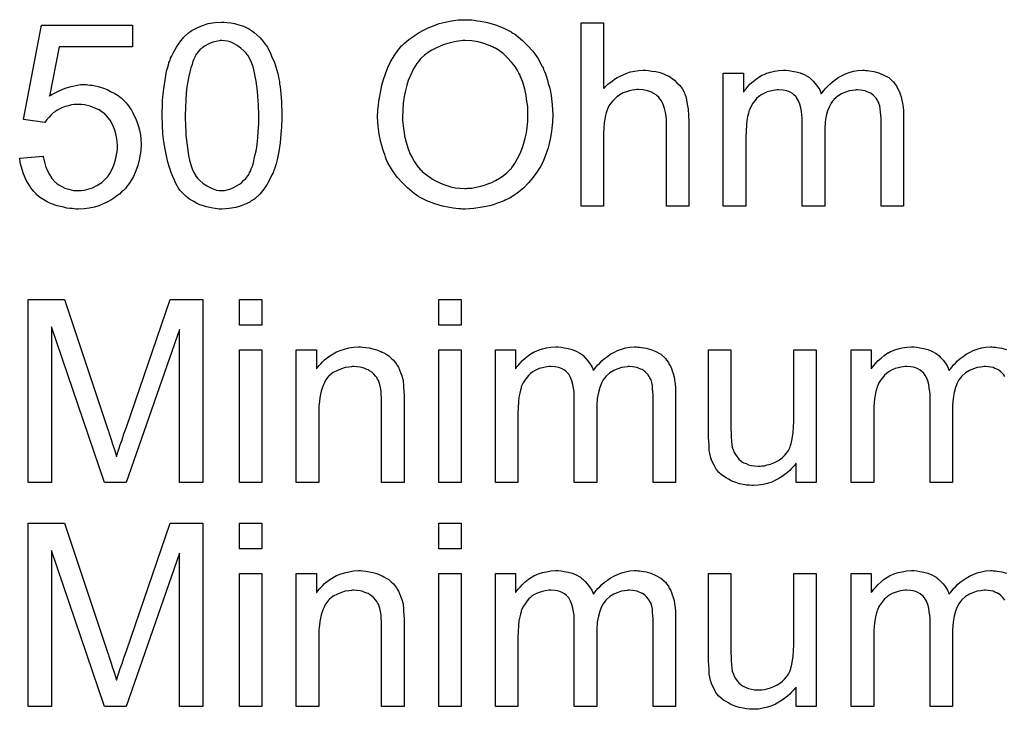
# Model space of a CAD drawing. Extents: x -1.6 to 9, y -2.8 to 5.2.
# Tile 68 of 197: x 4.739 to 5.169, y 0.476 to 0.777. Entities that reach past the tile are written whole.
import ezdxf

# ---------------------------------------------------------------- set-up
doc = ezdxf.new("R2010")
doc.units = 0
doc.layers.add('dfn6-15-57-c_document', color=1, linetype='CONTINUOUS')

msp = doc.modelspace()

# ---------------------------------------------------------------- linework, layer by layer
at = {"layer": 'dfn6-15-57-c_document', "color": 1}
for points in [[(4.788409, 0.76564), (4.75636, 0.76564), (4.75208, 0.744004), (4.752195, 0.74412), (4.752427, 0.744236), (4.752774, 0.744467), (4.753352, 0.744814), (4.754047, 0.745161), (4.754856, 0.745624), (4.756708, 0.74655), (4.759022, 0.747475), (4.761567, 0.748285), (4.764344, 0.748864), (4.765732, 0.749095), (4.768278, 0.749095), (4.768972, 0.748979), (4.769897, 0.748864), (4.770939, 0.748748), (4.772096, 0.748516), (4.773368, 0.748169), (4.776145, 0.74736), (4.777649, 0.746781), (4.779153, 0.745971), (4.780658, 0.745161), (4.782162, 0.744236), (4.78355, 0.743079), (4.784938, 0.741806), (4.785054, 0.74169), (4.785285, 0.741459), (4.785633, 0.741112), (4.786095, 0.740533), (4.786674, 0.739723), (4.787252, 0.738913), (4.787947, 0.737872), (4.788641, 0.736715), (4.789219, 0.735442), (4.789913, 0.734054), (4.790492, 0.732434), (4.79107, 0.730814), (4.791533, 0.729079), (4.79188, 0.727112), (4.792112, 0.725145), (4.792227, 0.723062), (4.792227, 0.722947), (4.792227, 0.7226), (4.792227, 0.722021), (4.792112, 0.721211), (4.791996, 0.720286), (4.79188, 0.719244), (4.791649, 0.717972), (4.791418, 0.716699), (4.790723, 0.713691), (4.789566, 0.710567), (4.788872, 0.708947), (4.787947, 0.707443), (4.787021, 0.705823), (4.785864, 0.704319), (4.785748, 0.704203), (4.785517, 0.703856), (4.785054, 0.703394), (4.784476, 0.702815), (4.783666, 0.702121), (4.78274, 0.701195), (4.781583, 0.700385), (4.78031, 0.69946), (4.778922, 0.698534), (4.777302, 0.697724), (4.775567, 0.696914), (4.773716, 0.696104), (4.771749, 0.695526), (4.76955, 0.695063), (4.767236, 0.694716), (4.764807, 0.6946), (4.763765, 0.6946), (4.762955, 0.694716), (4.76203, 0.694832), (4.760989, 0.694947), (4.759716, 0.695063), (4.758443, 0.69541), (4.755551, 0.696104), (4.752658, 0.697146), (4.751154, 0.69784), (4.74965, 0.69865), (4.748261, 0.699575), (4.746873, 0.700617), (4.746757, 0.700732), (4.746526, 0.700848), (4.746295, 0.701311), (4.745832, 0.701774), (4.745253, 0.702352), (4.744675, 0.703046), (4.743981, 0.703972), (4.743402, 0.705013), (4.742708, 0.706055), (4.742014, 0.707327), (4.740741, 0.710104), (4.7397, 0.713344), (4.739353, 0.715079), (4.739121, 0.71693), (4.749418, 0.71774), (4.749418, 0.717625), (4.749418, 0.717393), (4.749534, 0.717046), (4.74965, 0.716468), (4.749997, 0.715195), (4.75046, 0.713459), (4.751154, 0.711724), (4.75208, 0.709757), (4.753237, 0.708021), (4.754625, 0.706402), (4.754856, 0.706286), (4.755319, 0.705823), (4.756245, 0.705245), (4.757517, 0.704551), (4.758906, 0.703856), (4.760641, 0.703278), (4.762608, 0.702815), (4.764807, 0.702699), (4.765501, 0.702699), (4.765964, 0.702815), (4.767352, 0.702931), (4.768972, 0.703394), (4.770939, 0.703972), (4.772906, 0.704898), (4.774988, 0.706286), (4.775914, 0.707096), (4.776839, 0.708021), (4.776955, 0.708137), (4.777071, 0.708253), (4.777302, 0.7086), (4.777649, 0.708947), (4.778459, 0.71022), (4.779385, 0.71184), (4.780195, 0.713807), (4.781005, 0.716236), (4.781583, 0.719129), (4.781815, 0.720633), (4.781815, 0.722253), (4.781815, 0.722368), (4.781815, 0.7226), (4.781815, 0.723062), (4.781699, 0.723641), (4.781699, 0.724335), (4.781583, 0.725145), (4.781236, 0.726996), (4.780658, 0.729195), (4.779848, 0.731393), (4.778691, 0.733476), (4.777071, 0.735442), (4.777071, 0.735558), (4.776839, 0.735674), (4.776261, 0.736252), (4.77522, 0.737062), (4.773831, 0.737988), (4.77198, 0.738798), (4.769897, 0.739608), (4.767468, 0.740186), (4.766079, 0.740418), (4.763881, 0.740418), (4.762955, 0.740302), (4.761798, 0.740186), (4.76041, 0.739839), (4.759022, 0.739492), (4.757517, 0.738913), (4.756013, 0.738219), (4.755898, 0.738104), (4.755435, 0.737872), (4.754741, 0.737294), (4.753815, 0.736715), (4.75289, 0.735905), (4.751964, 0.734864), (4.750923, 0.733823), (4.750113, 0.73255), (4.740857, 0.733823), (4.748609, 0.775012), (4.788409, 0.775012), (4.788409, 0.76564)], [(4.82983, 0.776284), (4.831334, 0.776053), (4.83307, 0.775706), (4.834921, 0.775243), (4.836888, 0.774665), (4.838739, 0.773739), (4.838855, 0.773739), (4.83897, 0.773623), (4.839549, 0.773276), (4.840474, 0.772698), (4.841631, 0.771888), (4.842904, 0.770731), (4.844292, 0.769458), (4.845565, 0.767954), (4.846838, 0.766219), (4.846954, 0.765987), (4.847416, 0.765409), (4.847879, 0.764367), (4.848689, 0.762863), (4.849383, 0.761128), (4.850309, 0.759161), (4.851119, 0.756847), (4.851813, 0.754302), (4.851813, 0.754186), (4.851929, 0.753954), (4.852044, 0.753607), (4.85216, 0.753029), (4.852276, 0.752335), (4.852391, 0.751525), (4.852623, 0.750483), (4.852739, 0.749326), (4.85297, 0.748054), (4.853086, 0.746665), (4.853201, 0.745045), (4.853433, 0.743426), (4.853548, 0.741574), (4.853548, 0.739723), (4.853664, 0.737641), (4.853664, 0.735442), (4.853664, 0.735327), (4.853664, 0.734864), (4.853664, 0.734054), (4.853664, 0.733128), (4.853548, 0.731856), (4.853548, 0.730467), (4.853433, 0.728963), (4.853317, 0.727343), (4.85297, 0.723641), (4.852391, 0.719823), (4.851697, 0.71612), (4.851234, 0.714385), (4.850656, 0.712649), (4.850656, 0.712534), (4.85054, 0.712302), (4.850309, 0.71184), (4.850078, 0.711261), (4.849846, 0.710451), (4.849383, 0.709641), (4.848458, 0.707674), (4.847301, 0.705592), (4.845797, 0.703278), (4.844061, 0.701195), (4.841979, 0.699228), (4.841863, 0.699228), (4.841747, 0.698997), (4.8414, 0.698765), (4.840937, 0.698534), (4.840359, 0.698187), (4.83978, 0.697724), (4.838045, 0.696914), (4.835962, 0.696104), (4.833532, 0.695294), (4.83064, 0.694832), (4.827516, 0.6946), (4.826359, 0.6946), (4.825549, 0.694716), (4.824623, 0.694832), (4.823467, 0.695063), (4.822194, 0.695294), (4.820805, 0.695642), (4.819417, 0.696104), (4.817913, 0.696567), (4.816409, 0.697261), (4.814905, 0.698071), (4.813401, 0.698997), (4.811896, 0.700154), (4.810508, 0.701427), (4.809235, 0.702815), (4.80912, 0.702931), (4.808888, 0.703278), (4.808541, 0.703856), (4.807963, 0.704782), (4.807384, 0.705823), (4.806806, 0.707212), (4.805996, 0.708831), (4.805302, 0.710683), (4.804607, 0.712765), (4.803913, 0.715195), (4.803219, 0.717856), (4.802641, 0.720864), (4.802062, 0.724104), (4.801715, 0.727575), (4.801484, 0.731393), (4.801368, 0.735442), (4.801368, 0.735558), (4.801368, 0.736021), (4.801368, 0.736831), (4.801368, 0.737756), (4.801484, 0.739029), (4.801484, 0.740418), (4.801599, 0.741922), (4.801715, 0.743657), (4.802062, 0.747244), (4.802641, 0.751062), (4.803335, 0.75488), (4.803797, 0.756615), (4.80426, 0.758351), (4.80426, 0.758467), (4.804376, 0.758698), (4.804607, 0.759161), (4.804839, 0.759739), (4.80507, 0.760549), (4.805533, 0.761359), (4.806459, 0.763326), (4.807616, 0.765409), (4.80912, 0.767607), (4.810855, 0.769805), (4.812938, 0.771657), (4.813053, 0.771657), (4.813169, 0.771888), (4.813516, 0.772119), (4.813979, 0.772351), (4.814558, 0.772813), (4.815252, 0.773161), (4.816987, 0.774086), (4.81907, 0.774896), (4.8215, 0.775706), (4.824392, 0.776169), (4.827516, 0.7764), (4.828557, 0.7764), (4.82983, 0.776284)], [(4.935695, 0.777326), (4.936737, 0.777326), (4.937778, 0.77721), (4.939167, 0.776979), (4.940555, 0.776747), (4.943563, 0.776169), (4.947034, 0.775243), (4.950389, 0.773855), (4.952125, 0.773045), (4.95386, 0.772119), (4.953976, 0.772004), (4.954208, 0.771888), (4.95467, 0.771541), (4.955364, 0.771194), (4.956059, 0.770615), (4.956984, 0.769921), (4.958951, 0.768301), (4.961034, 0.766219), (4.963348, 0.763673), (4.965546, 0.760665), (4.967397, 0.75731), (4.967397, 0.757194), (4.967629, 0.756847), (4.96786, 0.756384), (4.968092, 0.75569), (4.968554, 0.754764), (4.968901, 0.753723), (4.969364, 0.75245), (4.969827, 0.751062), (4.970174, 0.749558), (4.970637, 0.747938), (4.9711, 0.746087), (4.971447, 0.744236), (4.97191, 0.740186), (4.972141, 0.73579), (4.972141, 0.735674), (4.972141, 0.735211), (4.972141, 0.734633), (4.972025, 0.733707), (4.972025, 0.732666), (4.97191, 0.731393), (4.971678, 0.730005), (4.971562, 0.7285), (4.970984, 0.725145), (4.970058, 0.721443), (4.968786, 0.71774), (4.968092, 0.715889), (4.967166, 0.714038), (4.967166, 0.713922), (4.966935, 0.713575), (4.966703, 0.713112), (4.96624, 0.712418), (4.965778, 0.711608), (4.965199, 0.710798), (4.963579, 0.7086), (4.961612, 0.706286), (4.959298, 0.703856), (4.956521, 0.701542), (4.953282, 0.69946), (4.953166, 0.69946), (4.952935, 0.699228), (4.952356, 0.698997), (4.951662, 0.69865), (4.950852, 0.698303), (4.949927, 0.697956), (4.94877, 0.697493), (4.947497, 0.69703), (4.946109, 0.696567), (4.944604, 0.696105), (4.941249, 0.69541), (4.937662, 0.694832), (4.933844, 0.6946), (4.932687, 0.6946), (4.931993, 0.694716), (4.930952, 0.694716), (4.929795, 0.694947), (4.928522, 0.695063), (4.927018, 0.695295), (4.923894, 0.695989), (4.920539, 0.696914), (4.917068, 0.698303), (4.915332, 0.699113), (4.913597, 0.700038), (4.913481, 0.700154), (4.91325, 0.70027), (4.912787, 0.700617), (4.912093, 0.70108), (4.911399, 0.701542), (4.910589, 0.702237), (4.908622, 0.703972), (4.906423, 0.706055), (4.904109, 0.7086), (4.902027, 0.711493), (4.90006, 0.714848), (4.90006, 0.714964), (4.899828, 0.715311), (4.899597, 0.715774), (4.899366, 0.716468), (4.899019, 0.717393), (4.898672, 0.718435), (4.898209, 0.719592), (4.897862, 0.720864), (4.897399, 0.722368), (4.896936, 0.723872), (4.896242, 0.727343), (4.895779, 0.73093), (4.895548, 0.734864), (4.895548, 0.73498), (4.895548, 0.735095), (4.895548, 0.735789), (4.895663, 0.736831), (4.895663, 0.738219), (4.895895, 0.739839), (4.896126, 0.741806), (4.896473, 0.744004), (4.896936, 0.746318), (4.897399, 0.748748), (4.898093, 0.751293), (4.899019, 0.753839), (4.90006, 0.7565), (4.901217, 0.759045), (4.902721, 0.761591), (4.904341, 0.763905), (4.906192, 0.766103), (4.906308, 0.766219), (4.906655, 0.766566), (4.907349, 0.767144), (4.908159, 0.767838), (4.9092, 0.768764), (4.910473, 0.76969), (4.911977, 0.770731), (4.913712, 0.771772), (4.915564, 0.772814), (4.917646, 0.773855), (4.91996, 0.77478), (4.92239, 0.775706), (4.925051, 0.7764), (4.927828, 0.776979), (4.93072, 0.777326), (4.933844, 0.777442), (4.934886, 0.777442), (4.935695, 0.777326)], [(4.994355, 0.74736), (4.994471, 0.747475), (4.994703, 0.747707), (4.99505, 0.748054), (4.995628, 0.748632), (4.996207, 0.749211), (4.997016, 0.749905), (4.998058, 0.750599), (4.999099, 0.751409), (5.000256, 0.752103), (5.001529, 0.752798), (5.004537, 0.75407), (5.006157, 0.754649), (5.007892, 0.754996), (5.009743, 0.755227), (5.011595, 0.755343), (5.012636, 0.755343), (5.013909, 0.755227), (5.015413, 0.754996), (5.017148, 0.754764), (5.018999, 0.754302), (5.020851, 0.753607), (5.022702, 0.752798), (5.022933, 0.752682), (5.023512, 0.752335), (5.024322, 0.751756), (5.025363, 0.750946), (5.026404, 0.749905), (5.027561, 0.748748), (5.028603, 0.74736), (5.029528, 0.74574), (5.029644, 0.745508), (5.029875, 0.74493), (5.030222, 0.743889), (5.030569, 0.742385), (5.030917, 0.740533), (5.031264, 0.738335), (5.031495, 0.735674), (5.031611, 0.732666), (5.031611, 0.695989), (5.021776, 0.695989), (5.021776, 0.732781), (5.021776, 0.732897), (5.021776, 0.733129), (5.021776, 0.733476), (5.021776, 0.733938), (5.021661, 0.735211), (5.021429, 0.736831), (5.020966, 0.738566), (5.020388, 0.740302), (5.019578, 0.742037), (5.018537, 0.743426), (5.018421, 0.743542), (5.017958, 0.744004), (5.017264, 0.744583), (5.016223, 0.745161), (5.01495, 0.745856), (5.013446, 0.746318), (5.011595, 0.746781), (5.009512, 0.746897), (5.008818, 0.746897), (5.008008, 0.746781), (5.006851, 0.746665), (5.005694, 0.746318), (5.004306, 0.745971), (5.002917, 0.745393), (5.001413, 0.744583), (5.001297, 0.744467), (5.000835, 0.74412), (5.00014, 0.743657), (4.999331, 0.742963), (4.998405, 0.742037), (4.997479, 0.740996), (4.996669, 0.739723), (4.995975, 0.738335), (4.995859, 0.738104), (4.995744, 0.737641), (4.995512, 0.736715), (4.995165, 0.735558), (4.994818, 0.734054), (4.994587, 0.732203), (4.994471, 0.73012), (4.994355, 0.727691), (4.994355, 0.695989), (4.984521, 0.695989), (4.984521, 0.776053), (4.994355, 0.776053), (4.994355, 0.74736)], [(4.8274, 0.768301), (4.826706, 0.768301), (4.826243, 0.768186), (4.824971, 0.767954), (4.823467, 0.767607), (4.821731, 0.766913), (4.81988, 0.765871), (4.818954, 0.765177), (4.818029, 0.764483), (4.817219, 0.763558), (4.816409, 0.762516), (4.816409, 0.7624), (4.816177, 0.762169), (4.815946, 0.761706), (4.815599, 0.761128), (4.815252, 0.760202), (4.814789, 0.759161), (4.814442, 0.757888), (4.813979, 0.756384), (4.813516, 0.754649), (4.813053, 0.752682), (4.812591, 0.750483), (4.812244, 0.748054), (4.811896, 0.745277), (4.811665, 0.742269), (4.811549, 0.739029), (4.811434, 0.735442), (4.811434, 0.735211), (4.811434, 0.734633), (4.811434, 0.733591), (4.811549, 0.732203), (4.811549, 0.730699), (4.811665, 0.728847), (4.811781, 0.726881), (4.812012, 0.724798), (4.812591, 0.720286), (4.812938, 0.718087), (4.813401, 0.716005), (4.813863, 0.714038), (4.814558, 0.712187), (4.815252, 0.710567), (4.816062, 0.709178), (4.816062, 0.709063), (4.816293, 0.708947), (4.816872, 0.708137), (4.817913, 0.707096), (4.819186, 0.705939), (4.820921, 0.704782), (4.822888, 0.703741), (4.825086, 0.702931), (4.826243, 0.702815), (4.827516, 0.702699), (4.82821, 0.702699), (4.828673, 0.702815), (4.82983, 0.703046), (4.83145, 0.703509), (4.833185, 0.704319), (4.835152, 0.705476), (4.836078, 0.70617), (4.837003, 0.707096), (4.837929, 0.708021), (4.838855, 0.709178), (4.838855, 0.709294), (4.839086, 0.709526), (4.839317, 0.709873), (4.839549, 0.710451), (4.840012, 0.711261), (4.840359, 0.712302), (4.840822, 0.713459), (4.841284, 0.714848), (4.841631, 0.716583), (4.842094, 0.718434), (4.842557, 0.720633), (4.842904, 0.722947), (4.843136, 0.725724), (4.843367, 0.728616), (4.843598, 0.731856), (4.843598, 0.735442), (4.843598, 0.735558), (4.843598, 0.735674), (4.843598, 0.736252), (4.843598, 0.737294), (4.843483, 0.738682), (4.843483, 0.740186), (4.843367, 0.742037), (4.843251, 0.744004), (4.84302, 0.746202), (4.842441, 0.750599), (4.842094, 0.752797), (4.841631, 0.75488), (4.841169, 0.756847), (4.840474, 0.758698), (4.83978, 0.760318), (4.83897, 0.761706), (4.83897, 0.761822), (4.838739, 0.761938), (4.838507, 0.762285), (4.83816, 0.762748), (4.837119, 0.763789), (4.835846, 0.765062), (4.834111, 0.766219), (4.832144, 0.76726), (4.831103, 0.767723), (4.829946, 0.76807), (4.828673, 0.768186), (4.8274, 0.768301)], [(4.933844, 0.768301), (4.932803, 0.768301), (4.931993, 0.768186), (4.930952, 0.76807), (4.92991, 0.767838), (4.928638, 0.767607), (4.927249, 0.767376), (4.924241, 0.76645), (4.922621, 0.765756), (4.921002, 0.765062), (4.919266, 0.764136), (4.917646, 0.763095), (4.916026, 0.761938), (4.914522, 0.760549), (4.914407, 0.760434), (4.914175, 0.760202), (4.913828, 0.75974), (4.91325, 0.759045), (4.912671, 0.758235), (4.911977, 0.757194), (4.911283, 0.755921), (4.910473, 0.754417), (4.909779, 0.752798), (4.908969, 0.750831), (4.908275, 0.748748), (4.907696, 0.746434), (4.907118, 0.743889), (4.90677, 0.740996), (4.906539, 0.737988), (4.906423, 0.734748), (4.906423, 0.734633), (4.906423, 0.73417), (4.906423, 0.73336), (4.906539, 0.732319), (4.906655, 0.731162), (4.906886, 0.729773), (4.907118, 0.728153), (4.907349, 0.726534), (4.908275, 0.722831), (4.908969, 0.72098), (4.909663, 0.719013), (4.910589, 0.717162), (4.91163, 0.715311), (4.912787, 0.713575), (4.914175, 0.711955), (4.914291, 0.71184), (4.914522, 0.711608), (4.914985, 0.711145), (4.915564, 0.710683), (4.916374, 0.709989), (4.917299, 0.709294), (4.918341, 0.7086), (4.919498, 0.70779), (4.920886, 0.70698), (4.92239, 0.706286), (4.92401, 0.705592), (4.925745, 0.704898), (4.927596, 0.704435), (4.929448, 0.703972), (4.93153, 0.703741), (4.933729, 0.703625), (4.934307, 0.703625), (4.934886, 0.703741), (4.935695, 0.703741), (4.936737, 0.703856), (4.937894, 0.704088), (4.939282, 0.704319), (4.940671, 0.704666), (4.94229, 0.705129), (4.943794, 0.705708), (4.94553, 0.706286), (4.94715, 0.707096), (4.94877, 0.708137), (4.950389, 0.709179), (4.952009, 0.710451), (4.953513, 0.711955), (4.953629, 0.712071), (4.95386, 0.712303), (4.954208, 0.712881), (4.954786, 0.713575), (4.955364, 0.714385), (4.955943, 0.715426), (4.956637, 0.716699), (4.957447, 0.718087), (4.958141, 0.719707), (4.958836, 0.721558), (4.959414, 0.723525), (4.960108, 0.725608), (4.960571, 0.727922), (4.960918, 0.730467), (4.96115, 0.733129), (4.961265, 0.735905), (4.961265, 0.736021), (4.961265, 0.736368), (4.961265, 0.736831), (4.961265, 0.737525), (4.96115, 0.738335), (4.96115, 0.739376), (4.961034, 0.740418), (4.960802, 0.74169), (4.960455, 0.744351), (4.959877, 0.747128), (4.959067, 0.750136), (4.95791, 0.752913), (4.95791, 0.753029), (4.957794, 0.75326), (4.957563, 0.753607), (4.957331, 0.75407), (4.956521, 0.755459), (4.95548, 0.757078), (4.954092, 0.75893), (4.952356, 0.760781), (4.950389, 0.762632), (4.948191, 0.764252), (4.948075, 0.764252), (4.94796, 0.764483), (4.947613, 0.764599), (4.947034, 0.764946), (4.946456, 0.765177), (4.945761, 0.765524), (4.944026, 0.766334), (4.941943, 0.767029), (4.939514, 0.767723), (4.936737, 0.768186), (4.933844, 0.768301)], [(5.108898, 0.755227), (5.109708, 0.755227), (5.110518, 0.755111), (5.112485, 0.754764), (5.114568, 0.754186), (5.116766, 0.75326), (5.118964, 0.752103), (5.120815, 0.750484), (5.121047, 0.750252), (5.12151, 0.749558), (5.12232, 0.748517), (5.122667, 0.747707), (5.12313, 0.746897), (5.123592, 0.745856), (5.123939, 0.744814), (5.124402, 0.743657), (5.124749, 0.742269), (5.124981, 0.74088), (5.125212, 0.739261), (5.125444, 0.737641), (5.125444, 0.73579), (5.125444, 0.695989), (5.115609, 0.695989), (5.115609, 0.732434), (5.115609, 0.73255), (5.115609, 0.732666), (5.115609, 0.73336), (5.115609, 0.734401), (5.115493, 0.735674), (5.115378, 0.737062), (5.115262, 0.738451), (5.11503, 0.739839), (5.114683, 0.74088), (5.114683, 0.740996), (5.114452, 0.741343), (5.114221, 0.741806), (5.113873, 0.742385), (5.113411, 0.743079), (5.112832, 0.743773), (5.112138, 0.744467), (5.111212, 0.745161), (5.111097, 0.745277), (5.11075, 0.745393), (5.110287, 0.745624), (5.109477, 0.745971), (5.108667, 0.746318), (5.107626, 0.74655), (5.106584, 0.746665), (5.105312, 0.746781), (5.104733, 0.746781), (5.10427, 0.746665), (5.103113, 0.74655), (5.101725, 0.746318), (5.100105, 0.74574), (5.09837, 0.745046), (5.096634, 0.744004), (5.095014, 0.742616), (5.094899, 0.742385), (5.094436, 0.741806), (5.093742, 0.74088), (5.093047, 0.739492), (5.092238, 0.737641), (5.091659, 0.735442), (5.091196, 0.732781), (5.090965, 0.729658), (5.090965, 0.695989), (5.08113, 0.695989), (5.08113, 0.733591), (5.08113, 0.733707), (5.08113, 0.733938), (5.08113, 0.73417), (5.08113, 0.734633), (5.081015, 0.735905), (5.080783, 0.737294), (5.080552, 0.738913), (5.080089, 0.740533), (5.079511, 0.742037), (5.078701, 0.743426), (5.078585, 0.743542), (5.078238, 0.744004), (5.077659, 0.744467), (5.07685, 0.745161), (5.075808, 0.74574), (5.07442, 0.746318), (5.0728, 0.746665), (5.070833, 0.746781), (5.070139, 0.746781), (5.069329, 0.746665), (5.068403, 0.74655), (5.067246, 0.746203), (5.065858, 0.745856), (5.064585, 0.745277), (5.063197, 0.744583), (5.063081, 0.744467), (5.062618, 0.74412), (5.06204, 0.743657), (5.06123, 0.742963), (5.06042, 0.742037), (5.05961, 0.74088), (5.0588, 0.739608), (5.058106, 0.738104), (5.05799, 0.737872), (5.057875, 0.737294), (5.057643, 0.736368), (5.057296, 0.735095), (5.056949, 0.73336), (5.056718, 0.731277), (5.056602, 0.728848), (5.056486, 0.726071), (5.056486, 0.695989), (5.046652, 0.695989), (5.046652, 0.75407), (5.055445, 0.75407), (5.055445, 0.74574), (5.055561, 0.745971), (5.055908, 0.746434), (5.056602, 0.747244), (5.057412, 0.748169), (5.058453, 0.749327), (5.059726, 0.750484), (5.061114, 0.75164), (5.062734, 0.752682), (5.062966, 0.752798), (5.063544, 0.753145), (5.06447, 0.753492), (5.065742, 0.75407), (5.067246, 0.754533), (5.068982, 0.75488), (5.070949, 0.755227), (5.073031, 0.755343), (5.074073, 0.755343), (5.075345, 0.755227), (5.076734, 0.754996), (5.078469, 0.754649), (5.080205, 0.754186), (5.08194, 0.753492), (5.08356, 0.752566), (5.083792, 0.75245), (5.084254, 0.752103), (5.084949, 0.751525), (5.085874, 0.750599), (5.0868, 0.749558), (5.087841, 0.748285), (5.088767, 0.746781), (5.089461, 0.745046), (5.089577, 0.745161), (5.089808, 0.745508), (5.090155, 0.745971), (5.090734, 0.746665), (5.091428, 0.747475), (5.092238, 0.748285), (5.093163, 0.749211), (5.09432, 0.750252), (5.095593, 0.751178), (5.096866, 0.752103), (5.09837, 0.752913), (5.099989, 0.753723), (5.101725, 0.754417), (5.103576, 0.75488), (5.105427, 0.755227), (5.10751, 0.755343), (5.10832, 0.755343), (5.108898, 0.755227)], [(4.819186, 0.575036), (4.809004, 0.575036), (4.809004, 0.642026), (4.785633, 0.575036), (4.776145, 0.575036), (4.753005, 0.643183), (4.753005, 0.575036), (4.742824, 0.575036), (4.742824, 0.6551), (4.758675, 0.6551), (4.777649, 0.598292), (4.777649, 0.598176), (4.777765, 0.597944), (4.777881, 0.597597), (4.778112, 0.597019), (4.778575, 0.59563), (4.779153, 0.593895), (4.779732, 0.591928), (4.780426, 0.589961), (4.781005, 0.58811), (4.781467, 0.58649), (4.781583, 0.586722), (4.781699, 0.5873), (4.782046, 0.588341), (4.782509, 0.58973), (4.783087, 0.591581), (4.783897, 0.593779), (4.784707, 0.596325), (4.785748, 0.599333), (4.804954, 0.6551), (4.819186, 0.6551), (4.819186, 0.575036)], [(4.844987, 0.643877), (4.835152, 0.643877), (4.835152, 0.6551), (4.844987, 0.6551), (4.844987, 0.643877)], [(4.932109, 0.643878), (4.922274, 0.643878), (4.922274, 0.6551), (4.932109, 0.6551), (4.932109, 0.643878)], [(4.844987, 0.575036), (4.835152, 0.575036), (4.835152, 0.633117), (4.844987, 0.633117), (4.844987, 0.575036)], [(4.889068, 0.634274), (4.890341, 0.634159), (4.891845, 0.633927), (4.893465, 0.63358), (4.8952, 0.633117), (4.89682, 0.632423), (4.897052, 0.632308), (4.897515, 0.632076), (4.898324, 0.631729), (4.89925, 0.63115), (4.900407, 0.630456), (4.901448, 0.629531), (4.90249, 0.628605), (4.903415, 0.627448), (4.903531, 0.627332), (4.903762, 0.62687), (4.904109, 0.626291), (4.904688, 0.625481), (4.905151, 0.624324), (4.905614, 0.623167), (4.906192, 0.621779), (4.906539, 0.620275), (4.906539, 0.620159), (4.906655, 0.619696), (4.90677, 0.619002), (4.906886, 0.618076), (4.906886, 0.616688), (4.907002, 0.615068), (4.907118, 0.613101), (4.907118, 0.610672), (4.907118, 0.575036), (4.897283, 0.575036), (4.897283, 0.610209), (4.897283, 0.610324), (4.897283, 0.61044), (4.897283, 0.61125), (4.897283, 0.612291), (4.897167, 0.613564), (4.897052, 0.615068), (4.89682, 0.616572), (4.896473, 0.617961), (4.896126, 0.619233), (4.896126, 0.619349), (4.895895, 0.619696), (4.895548, 0.620275), (4.8952, 0.620969), (4.894622, 0.621663), (4.893928, 0.622473), (4.893002, 0.623283), (4.891961, 0.623977), (4.891845, 0.624093), (4.891498, 0.624324), (4.890804, 0.624556), (4.889994, 0.624903), (4.889068, 0.62525), (4.887911, 0.625597), (4.886523, 0.625712), (4.885135, 0.625828), (4.884556, 0.625828), (4.884093, 0.625712), (4.882936, 0.625597), (4.881432, 0.625365), (4.879812, 0.624787), (4.877961, 0.624093), (4.87611, 0.623167), (4.874374, 0.621779), (4.874143, 0.621547), (4.87368, 0.620969), (4.873333, 0.620506), (4.872986, 0.619928), (4.872523, 0.619233), (4.872176, 0.618423), (4.871713, 0.617498), (4.871251, 0.616341), (4.870904, 0.615068), (4.870556, 0.61368), (4.870325, 0.612176), (4.870094, 0.610556), (4.869862, 0.608589), (4.869862, 0.606622), (4.869862, 0.575036), (4.860028, 0.575036), (4.860028, 0.633117), (4.868821, 0.633117), (4.868821, 0.624787), (4.868937, 0.624903), (4.869168, 0.62525), (4.869515, 0.625712), (4.869978, 0.626291), (4.870672, 0.626985), (4.871482, 0.627795), (4.872408, 0.628721), (4.873565, 0.629646), (4.874722, 0.630456), (4.87611, 0.631382), (4.877614, 0.632192), (4.879234, 0.632886), (4.881085, 0.633464), (4.882936, 0.633927), (4.885019, 0.634274), (4.887217, 0.63439), (4.888143, 0.63439), (4.889068, 0.634274)], [(4.932109, 0.575036), (4.922274, 0.575036), (4.922274, 0.633117), (4.932109, 0.633117), (4.932109, 0.575036)], [(5.009281, 0.634274), (5.010091, 0.634274), (5.0109, 0.634159), (5.012867, 0.633812), (5.01495, 0.633233), (5.017148, 0.632308), (5.019347, 0.63115), (5.021198, 0.629531), (5.021429, 0.629299), (5.021892, 0.628605), (5.022702, 0.627564), (5.023049, 0.626754), (5.023512, 0.625944), (5.023975, 0.624903), (5.024322, 0.623861), (5.024784, 0.622704), (5.025132, 0.621316), (5.025363, 0.619928), (5.025594, 0.618308), (5.025826, 0.616688), (5.025826, 0.614837), (5.025826, 0.575036), (5.015991, 0.575036), (5.015991, 0.611481), (5.015991, 0.611597), (5.015991, 0.611713), (5.015991, 0.612407), (5.015991, 0.613448), (5.015876, 0.614721), (5.01576, 0.61611), (5.015644, 0.617498), (5.015413, 0.618886), (5.015066, 0.619928), (5.015066, 0.620043), (5.014834, 0.62039), (5.014603, 0.620853), (5.014256, 0.621432), (5.013793, 0.622126), (5.013215, 0.62282), (5.01252, 0.623514), (5.011595, 0.624208), (5.011479, 0.624324), (5.011132, 0.62444), (5.010669, 0.624671), (5.009859, 0.625018), (5.009049, 0.625365), (5.008008, 0.625597), (5.006967, 0.625713), (5.005694, 0.625828), (5.005115, 0.625828), (5.004653, 0.625713), (5.003496, 0.625597), (5.002107, 0.625365), (5.000488, 0.624787), (4.998752, 0.624093), (4.997016, 0.623052), (4.995397, 0.621663), (4.995281, 0.621432), (4.994818, 0.620853), (4.994124, 0.619928), (4.99343, 0.618539), (4.99262, 0.616688), (4.992041, 0.61449), (4.991579, 0.611829), (4.991347, 0.608705), (4.991347, 0.575036), (4.981513, 0.575036), (4.981513, 0.612639), (4.981513, 0.612754), (4.981513, 0.612986), (4.981513, 0.613217), (4.981513, 0.61368), (4.981397, 0.614952), (4.981166, 0.616341), (4.980934, 0.617961), (4.980471, 0.619581), (4.979893, 0.621085), (4.979083, 0.622473), (4.978967, 0.622589), (4.97862, 0.623052), (4.978042, 0.623514), (4.977232, 0.624208), (4.97619, 0.624787), (4.974802, 0.625365), (4.973182, 0.625713), (4.971215, 0.625828), (4.970521, 0.625828), (4.969711, 0.625713), (4.968786, 0.625597), (4.967629, 0.62525), (4.96624, 0.624903), (4.964968, 0.624324), (4.963579, 0.62363), (4.963463, 0.623514), (4.963001, 0.623167), (4.962422, 0.622704), (4.961612, 0.62201), (4.960802, 0.621085), (4.959993, 0.619928), (4.959183, 0.618655), (4.958488, 0.617151), (4.958373, 0.616919), (4.958257, 0.616341), (4.958026, 0.615415), (4.957678, 0.614143), (4.957331, 0.612407), (4.9571, 0.610324), (4.956984, 0.607895), (4.956869, 0.605118), (4.956869, 0.575036), (4.947034, 0.575036), (4.947034, 0.633117), (4.955827, 0.633117), (4.955827, 0.624787), (4.955943, 0.625018), (4.95629, 0.625481), (4.956984, 0.626291), (4.957794, 0.627217), (4.958836, 0.628374), (4.960108, 0.629531), (4.961497, 0.630688), (4.963116, 0.631729), (4.963348, 0.631845), (4.963926, 0.632192), (4.964852, 0.632539), (4.966125, 0.633117), (4.967629, 0.63358), (4.969364, 0.633927), (4.971331, 0.634274), (4.973414, 0.63439), (4.974455, 0.63439), (4.975728, 0.634274), (4.977116, 0.634043), (4.978852, 0.633696), (4.980587, 0.633233), (4.982323, 0.632539), (4.983942, 0.631613), (4.984174, 0.631498), (4.984637, 0.63115), (4.985331, 0.630572), (4.986256, 0.629646), (4.987182, 0.628605), (4.988223, 0.627332), (4.989149, 0.625828), (4.989843, 0.624093), (4.989959, 0.624208), (4.99019, 0.624556), (4.990537, 0.625018), (4.991116, 0.625713), (4.99181, 0.626523), (4.99262, 0.627332), (4.993546, 0.628258), (4.994703, 0.629299), (4.995975, 0.630225), (4.997248, 0.63115), (4.998752, 0.63196), (5.000372, 0.63277), (5.002107, 0.633465), (5.003958, 0.633927), (5.00581, 0.634274), (5.007892, 0.63439), (5.008702, 0.63439), (5.009281, 0.634274)], [(5.087262, 0.575036), (5.078469, 0.575036), (5.078469, 0.583482), (5.078354, 0.583366), (5.078122, 0.583019), (5.077775, 0.582557), (5.077197, 0.581978), (5.076502, 0.581284), (5.075693, 0.580358), (5.074767, 0.579548), (5.07361, 0.578623), (5.072337, 0.577697), (5.070949, 0.576887), (5.069445, 0.576077), (5.067825, 0.575267), (5.065974, 0.574689), (5.064123, 0.574226), (5.06204, 0.573879), (5.059957, 0.573763), (5.059147, 0.573763), (5.058106, 0.573879), (5.056833, 0.573995), (5.055329, 0.574226), (5.053709, 0.574573), (5.05209, 0.575036), (5.050354, 0.57573), (5.050123, 0.575846), (5.04966, 0.576077), (5.04885, 0.57654), (5.047925, 0.577119), (5.046767, 0.577813), (5.045726, 0.578623), (5.044685, 0.579548), (5.043759, 0.58059), (5.043644, 0.580705), (5.043412, 0.581168), (5.043065, 0.581747), (5.042602, 0.582672), (5.042024, 0.583713), (5.041561, 0.584986), (5.041098, 0.586375), (5.040751, 0.587879), (5.040751, 0.587994), (5.040635, 0.588457), (5.04052, 0.589151), (5.04052, 0.590077), (5.040404, 0.591465), (5.040288, 0.59297), (5.040173, 0.594936), (5.040173, 0.597135), (5.040173, 0.633117), (5.050007, 0.633117), (5.050007, 0.600837), (5.050007, 0.600721), (5.050007, 0.60049), (5.050007, 0.600143), (5.050007, 0.599564), (5.050007, 0.598292), (5.050123, 0.596672), (5.050123, 0.594936), (5.050239, 0.593201), (5.050354, 0.591697), (5.050586, 0.590424), (5.050586, 0.590308), (5.050817, 0.589846), (5.051048, 0.589151), (5.051395, 0.588226), (5.051974, 0.5873), (5.052668, 0.586259), (5.053478, 0.585333), (5.054519, 0.584408), (5.054635, 0.584292), (5.055098, 0.584061), (5.055676, 0.583713), (5.056602, 0.583366), (5.057643, 0.582904), (5.058916, 0.582557), (5.060304, 0.582325), (5.061924, 0.582209), (5.062734, 0.582209), (5.063544, 0.582325), (5.064585, 0.582441), (5.065858, 0.582788), (5.067246, 0.583135), (5.068751, 0.583713), (5.070255, 0.584408), (5.070486, 0.584523), (5.070949, 0.58487), (5.071643, 0.585333), (5.072453, 0.586028), (5.073378, 0.586953), (5.074304, 0.587994), (5.075114, 0.589151), (5.075808, 0.59054), (5.075924, 0.590771), (5.07604, 0.591234), (5.076271, 0.59216), (5.076618, 0.593432), (5.076965, 0.595052), (5.077197, 0.597019), (5.077312, 0.599333), (5.077428, 0.601994), (5.077428, 0.633117), (5.087262, 0.633117), (5.087262, 0.575036)], [(5.169757, 0.621432), (5.169294, 0.622126), (5.168715, 0.62282), (5.168021, 0.623514), (5.167096, 0.624208), (5.16698, 0.624324), (5.166633, 0.62444), (5.16617, 0.624671), (5.16536, 0.625018), (5.16455, 0.625365), (5.163509, 0.625597), (5.162467, 0.625713), (5.161195, 0.625828), (5.160616, 0.625828), (5.160154, 0.625713), (5.158997, 0.625597), (5.157608, 0.625365), (5.155988, 0.624787), (5.154253, 0.624093), (5.152517, 0.623052), (5.150898, 0.621663), (5.150782, 0.621432), (5.150319, 0.620853), (5.149625, 0.619928), (5.148931, 0.618539), (5.148121, 0.616688), (5.147542, 0.61449), (5.147079, 0.611829), (5.146848, 0.608705), (5.146848, 0.575036), (5.137014, 0.575036), (5.137014, 0.612639), (5.137014, 0.612754), (5.137014, 0.612986), (5.137014, 0.613217), (5.137014, 0.61368), (5.136898, 0.614952), (5.136666, 0.616341), (5.136435, 0.617961), (5.135972, 0.619581), (5.135394, 0.621085), (5.134584, 0.622473), (5.134468, 0.622589), (5.134121, 0.623052), (5.133542, 0.623514), (5.132733, 0.624208), (5.131691, 0.624787), (5.130303, 0.625365), (5.128683, 0.625713), (5.126716, 0.625828), (5.126022, 0.625828), (5.125212, 0.625713), (5.124287, 0.625597), (5.12313, 0.62525), (5.121741, 0.624903), (5.120468, 0.624324), (5.11908, 0.62363), (5.118964, 0.623514), (5.118502, 0.623167), (5.117923, 0.622704), (5.117113, 0.62201), (5.116303, 0.621085), (5.115493, 0.619928), (5.114683, 0.618655), (5.113989, 0.617151), (5.113873, 0.616919), (5.113758, 0.616341), (5.113526, 0.615415), (5.113179, 0.614143), (5.112832, 0.612407), (5.112601, 0.610324), (5.112485, 0.607895), (5.112369, 0.605118), (5.112369, 0.575036), (5.102535, 0.575036), (5.102535, 0.633117), (5.111328, 0.633117), (5.111328, 0.624787), (5.111444, 0.625018), (5.111791, 0.625481), (5.112485, 0.626291), (5.113295, 0.627217), (5.114336, 0.628374), (5.115609, 0.629531), (5.116997, 0.630688), (5.118617, 0.631729), (5.118849, 0.631845), (5.119427, 0.632192), (5.120353, 0.632539), (5.121625, 0.633117), (5.12313, 0.63358), (5.124865, 0.633927), (5.126832, 0.634274), (5.128914, 0.63439), (5.129956, 0.63439), (5.131229, 0.634274), (5.132617, 0.634043), (5.134352, 0.633696), (5.136088, 0.633233), (5.137823, 0.632539), (5.139443, 0.631613), (5.139675, 0.631498), (5.140137, 0.63115), (5.140832, 0.630572), (5.141757, 0.629646), (5.142683, 0.628605), (5.143724, 0.627332), (5.14465, 0.625828), (5.145344, 0.624093), (5.14546, 0.624208), (5.145691, 0.624556), (5.146038, 0.625018), (5.146617, 0.625713), (5.147311, 0.626523), (5.148121, 0.627332), (5.149046, 0.628258), (5.150203, 0.629299), (5.151476, 0.630225), (5.152749, 0.63115), (5.154253, 0.63196), (5.155873, 0.63277), (5.157608, 0.633465), (5.159459, 0.633927), (5.16131, 0.634274), (5.163393, 0.63439), (5.164203, 0.63439), (5.164782, 0.634274)], [(5.164782, 0.634274), (5.165591, 0.634274), (5.166401, 0.634159), (5.168368, 0.633812), (5.170451, 0.633233)], [(4.819186, 0.477223), (4.809004, 0.477223), (4.809004, 0.544213), (4.785633, 0.477223), (4.776145, 0.477223), (4.753005, 0.54537), (4.753005, 0.477223), (4.742824, 0.477223), (4.742824, 0.557288), (4.758675, 0.557288), (4.777649, 0.500479), (4.777649, 0.500363), (4.777765, 0.500132), (4.777881, 0.499785), (4.778112, 0.499206), (4.778575, 0.497818), (4.779153, 0.496082), (4.779732, 0.494115), (4.780426, 0.492148), (4.781005, 0.490297), (4.781467, 0.488677), (4.781583, 0.488909), (4.781699, 0.489487), (4.782046, 0.490529), (4.782509, 0.491917), (4.783087, 0.493768), (4.783897, 0.495966), (4.784707, 0.498512), (4.785748, 0.50152), (4.804954, 0.557288), (4.819186, 0.557288), (4.819186, 0.477223)], [(4.844987, 0.546065), (4.835152, 0.546065), (4.835152, 0.557288), (4.844987, 0.557288), (4.844987, 0.546065)], [(4.932109, 0.546065), (4.922274, 0.546065), (4.922274, 0.557288), (4.932109, 0.557288), (4.932109, 0.546065)], [(4.844987, 0.477223), (4.835152, 0.477223), (4.835152, 0.535304), (4.844987, 0.535304), (4.844987, 0.477223)], [(4.889068, 0.536462), (4.890341, 0.536346), (4.891845, 0.536114), (4.893465, 0.535767), (4.8952, 0.535304), (4.89682, 0.53461), (4.897052, 0.534495), (4.897515, 0.534263), (4.898324, 0.533916), (4.89925, 0.533338), (4.900407, 0.532644), (4.901448, 0.531718), (4.90249, 0.530792), (4.903415, 0.529635), (4.903531, 0.52952), (4.903762, 0.529057), (4.904109, 0.528478), (4.904688, 0.527668), (4.905151, 0.526511), (4.905614, 0.525354), (4.906192, 0.523966), (4.906539, 0.522462), (4.906539, 0.522346), (4.906655, 0.521883), (4.90677, 0.521189), (4.906886, 0.520264), (4.906886, 0.518875), (4.907002, 0.517255), (4.907118, 0.515288), (4.907118, 0.512859), (4.907118, 0.477223), (4.897283, 0.477223), (4.897283, 0.512396), (4.897283, 0.512512), (4.897283, 0.512627), (4.897283, 0.513437), (4.897283, 0.514479), (4.897167, 0.515751), (4.897052, 0.517255), (4.89682, 0.51876), (4.896473, 0.520148), (4.896126, 0.521421), (4.896126, 0.521536), (4.895895, 0.521883), (4.895548, 0.522462), (4.8952, 0.523156), (4.894622, 0.52385), (4.893928, 0.52466), (4.893002, 0.52547), (4.891961, 0.526164), (4.891845, 0.52628), (4.891498, 0.526511), (4.890804, 0.526743), (4.889994, 0.52709), (4.889068, 0.527437), (4.887911, 0.527784), (4.886523, 0.5279), (4.885135, 0.528015), (4.884556, 0.528015), (4.884093, 0.5279), (4.882936, 0.527784), (4.881432, 0.527553), (4.879812, 0.526974), (4.877961, 0.52628), (4.87611, 0.525354), (4.874374, 0.523966), (4.874143, 0.523735), (4.87368, 0.523156), (4.873333, 0.522693), (4.872986, 0.522115), (4.872523, 0.52142), (4.872176, 0.520611), (4.871713, 0.519685), (4.871251, 0.518528), (4.870904, 0.517255), (4.870556, 0.515867), (4.870325, 0.514363), (4.870094, 0.512743), (4.869862, 0.510776), (4.869862, 0.508809), (4.869862, 0.477223), (4.860028, 0.477223), (4.860028, 0.535304), (4.868821, 0.535304), (4.868821, 0.526974), (4.868937, 0.52709), (4.869168, 0.527437), (4.869515, 0.5279), (4.869978, 0.528478), (4.870672, 0.529172), (4.871482, 0.529982), (4.872408, 0.530908), (4.873565, 0.531833), (4.874722, 0.532643), (4.87611, 0.533569), (4.877614, 0.534379), (4.879234, 0.535073), (4.881085, 0.535652), (4.882936, 0.536114), (4.885019, 0.536462), (4.887217, 0.536577), (4.888143, 0.536577), (4.889068, 0.536462)], [(4.932109, 0.477223), (4.922274, 0.477223), (4.922274, 0.535305), (4.932109, 0.535305), (4.932109, 0.477223)], [(5.009281, 0.536462), (5.010091, 0.536462), (5.0109, 0.536346), (5.012867, 0.535999), (5.01495, 0.53542), (5.017148, 0.534495), (5.019347, 0.533338), (5.021198, 0.531718), (5.021429, 0.531486), (5.021892, 0.530792), (5.022702, 0.529751), (5.023049, 0.528941), (5.023512, 0.528131), (5.023975, 0.52709), (5.024322, 0.526049), (5.024784, 0.524892), (5.025132, 0.523503), (5.025363, 0.522115), (5.025594, 0.520495), (5.025826, 0.518875), (5.025826, 0.517024), (5.025826, 0.477223), (5.015991, 0.477223), (5.015991, 0.513669), (5.015991, 0.513784), (5.015991, 0.5139), (5.015991, 0.514594), (5.015991, 0.515636), (5.015876, 0.516908), (5.01576, 0.518297), (5.015644, 0.519685), (5.015413, 0.521073), (5.015066, 0.522115), (5.015066, 0.522231), (5.014834, 0.522578), (5.014603, 0.52304), (5.014256, 0.523619), (5.013793, 0.524313), (5.013215, 0.525007), (5.01252, 0.525702), (5.011595, 0.526396), (5.011479, 0.526511), (5.011132, 0.526627), (5.010669, 0.526859), (5.009859, 0.527206), (5.009049, 0.527553), (5.008008, 0.527784), (5.006967, 0.5279), (5.005694, 0.528015), (5.005115, 0.528015), (5.004653, 0.5279), (5.003496, 0.527784), (5.002107, 0.527553), (5.000488, 0.526974), (4.998752, 0.52628), (4.997016, 0.525239), (4.995397, 0.52385), (4.995281, 0.523619), (4.994818, 0.52304), (4.994124, 0.522115), (4.99343, 0.520726), (4.99262, 0.518875), (4.992041, 0.516677), (4.991579, 0.514016), (4.991347, 0.510892), (4.991347, 0.477223), (4.981513, 0.477223), (4.981513, 0.514826), (4.981513, 0.514941), (4.981513, 0.515173), (4.981513, 0.515404), (4.981513, 0.515867), (4.981397, 0.51714), (4.981166, 0.518528), (4.980934, 0.520148), (4.980471, 0.521768), (4.979893, 0.523272), (4.979083, 0.52466), (4.978967, 0.524776), (4.97862, 0.525239), (4.978042, 0.525702), (4.977232, 0.526396), (4.97619, 0.526974), (4.974802, 0.527553), (4.973182, 0.5279), (4.971215, 0.528015), (4.970521, 0.528015), (4.969711, 0.5279), (4.968786, 0.527784), (4.967629, 0.527437), (4.96624, 0.52709), (4.964968, 0.526511), (4.963579, 0.525817), (4.963463, 0.525702), (4.963001, 0.525354), (4.962422, 0.524892), (4.961612, 0.524197), (4.960802, 0.523272), (4.959993, 0.522115), (4.959183, 0.520842), (4.958488, 0.519338), (4.958373, 0.519107), (4.958257, 0.518528), (4.958026, 0.517602), (4.957678, 0.51633), (4.957331, 0.514594), (4.9571, 0.512512), (4.956984, 0.510082), (4.956869, 0.507305), (4.956869, 0.477223), (4.947034, 0.477223), (4.947034, 0.535305), (4.955827, 0.535305), (4.955827, 0.526974), (4.955943, 0.527206), (4.95629, 0.527668), (4.956984, 0.528478), (4.957794, 0.529404), (4.958836, 0.530561), (4.960108, 0.531718), (4.961497, 0.532875), (4.963116, 0.533916), (4.963348, 0.534032), (4.963926, 0.534379), (4.964852, 0.534726), (4.966125, 0.535305), (4.967629, 0.535767), (4.969364, 0.536115), (4.971331, 0.536462), (4.973414, 0.536577), (4.974455, 0.536577), (4.975728, 0.536462), (4.977116, 0.53623), (4.978852, 0.535883), (4.980587, 0.53542), (4.982323, 0.534726), (4.983942, 0.533801), (4.984174, 0.533685), (4.984637, 0.533338), (4.985331, 0.532759), (4.986256, 0.531834), (4.987182, 0.530792), (4.988223, 0.52952), (4.989149, 0.528015), (4.989843, 0.52628), (4.989959, 0.526396), (4.99019, 0.526743), (4.990537, 0.527206), (4.991116, 0.5279), (4.99181, 0.52871), (4.99262, 0.52952), (4.993546, 0.530445), (4.994703, 0.531486), (4.995975, 0.532412), (4.997248, 0.533338), (4.998752, 0.534148), (5.000372, 0.534957), (5.002107, 0.535652), (5.003958, 0.536115), (5.00581, 0.536462), (5.007892, 0.536577), (5.008702, 0.536577), (5.009281, 0.536462)], [(5.087262, 0.477223), (5.078469, 0.477223), (5.078469, 0.485669), (5.078354, 0.485554), (5.078122, 0.485207), (5.077775, 0.484744), (5.077197, 0.484165), (5.076502, 0.483471), (5.075693, 0.482545), (5.074767, 0.481736), (5.07361, 0.48081), (5.072337, 0.479884), (5.070949, 0.479074), (5.069445, 0.478264), (5.067825, 0.477455), (5.065974, 0.476876), (5.064123, 0.476413), (5.06204, 0.476066), (5.059957, 0.47595), (5.059147, 0.47595), (5.058106, 0.476066), (5.056833, 0.476182), (5.055329, 0.476413), (5.053709, 0.47676), (5.05209, 0.477223), (5.050354, 0.477917), (5.050123, 0.478033), (5.04966, 0.478264), (5.04885, 0.478727), (5.047925, 0.479306), (5.046767, 0.48), (5.045726, 0.48081), (5.044685, 0.481736), (5.043759, 0.482777), (5.043644, 0.482892), (5.043412, 0.483355), (5.043065, 0.483934), (5.042602, 0.484859), (5.042024, 0.485901), (5.041561, 0.487173), (5.041098, 0.488562), (5.040751, 0.490066), (5.040751, 0.490182), (5.040635, 0.490644), (5.04052, 0.491339), (5.04052, 0.492264), (5.040404, 0.493653), (5.040288, 0.495157), (5.040173, 0.497124), (5.040173, 0.499322), (5.040173, 0.535305), (5.050007, 0.535305), (5.050007, 0.503024), (5.050007, 0.502909), (5.050007, 0.502677), (5.050007, 0.50233), (5.050007, 0.501752), (5.050007, 0.500479), (5.050123, 0.498859), (5.050123, 0.497124), (5.050239, 0.495388), (5.050354, 0.493884), (5.050586, 0.492611), (5.050586, 0.492496), (5.050817, 0.492033), (5.051048, 0.491339), (5.051395, 0.490413), (5.051974, 0.489487), (5.052668, 0.488446), (5.053478, 0.487521), (5.054519, 0.486595), (5.054635, 0.486479), (5.055098, 0.486248), (5.055676, 0.485901), (5.056602, 0.485554), (5.057643, 0.485091), (5.058916, 0.484744), (5.060304, 0.484512), (5.061924, 0.484397), (5.062734, 0.484397), (5.063544, 0.484512), (5.064585, 0.484628), (5.065858, 0.484975), (5.067246, 0.485322), (5.068751, 0.485901), (5.070255, 0.486595), (5.070486, 0.486711), (5.070949, 0.487058), (5.071643, 0.487521), (5.072453, 0.488215), (5.073378, 0.48914), (5.074304, 0.490182), (5.075114, 0.491339), (5.075808, 0.492727), (5.075924, 0.492958), (5.07604, 0.493421), (5.076271, 0.494347), (5.076618, 0.49562), (5.076965, 0.497239), (5.077197, 0.499206), (5.077312, 0.50152), (5.077428, 0.504181), (5.077428, 0.535305), (5.087262, 0.535305), (5.087262, 0.477223)], [(5.169757, 0.523619), (5.169294, 0.524313), (5.168715, 0.525007), (5.168021, 0.525702), (5.167096, 0.526396), (5.16698, 0.526511), (5.166633, 0.526627), (5.16617, 0.526859), (5.16536, 0.527206), (5.16455, 0.527553), (5.163509, 0.527784), (5.162467, 0.5279), (5.161195, 0.528015), (5.160616, 0.528015), (5.160154, 0.5279), (5.158997, 0.527784), (5.157608, 0.527553), (5.155988, 0.526974), (5.154253, 0.52628), (5.152517, 0.525239), (5.150898, 0.52385), (5.150782, 0.523619), (5.150319, 0.52304), (5.149625, 0.522115), (5.148931, 0.520726), (5.148121, 0.518875), (5.147542, 0.516677), (5.147079, 0.514016), (5.146848, 0.510892), (5.146848, 0.477223), (5.137014, 0.477223), (5.137014, 0.514826), (5.137014, 0.514941), (5.137014, 0.515173), (5.137014, 0.515404), (5.137014, 0.515867), (5.136898, 0.51714), (5.136666, 0.518528), (5.136435, 0.520148), (5.135972, 0.521768), (5.135394, 0.523272), (5.134584, 0.52466), (5.134468, 0.524776), (5.134121, 0.525239), (5.133542, 0.525702), (5.132733, 0.526396), (5.131691, 0.526974), (5.130303, 0.527553), (5.128683, 0.5279), (5.126716, 0.528015), (5.126022, 0.528015), (5.125212, 0.5279), (5.124287, 0.527784), (5.12313, 0.527437), (5.121741, 0.52709), (5.120468, 0.526511), (5.11908, 0.525817), (5.118964, 0.525702), (5.118502, 0.525354), (5.117923, 0.524892), (5.117113, 0.524197), (5.116303, 0.523272), (5.115493, 0.522115), (5.114683, 0.520842), (5.113989, 0.519338), (5.113873, 0.519107), (5.113758, 0.518528), (5.113526, 0.517602), (5.113179, 0.51633), (5.112832, 0.514594), (5.112601, 0.512512), (5.112485, 0.510082), (5.112369, 0.507305), (5.112369, 0.477223), (5.102535, 0.477223), (5.102535, 0.535305), (5.111328, 0.535305), (5.111328, 0.526974), (5.111444, 0.527206), (5.111791, 0.527668), (5.112485, 0.528478), (5.113295, 0.529404), (5.114336, 0.530561), (5.115609, 0.531718), (5.116997, 0.532875), (5.118617, 0.533916), (5.118849, 0.534032), (5.119427, 0.534379), (5.120353, 0.534726), (5.121625, 0.535305), (5.12313, 0.535767), (5.124865, 0.536115), (5.126832, 0.536462), (5.128914, 0.536577), (5.129956, 0.536577), (5.131229, 0.536462), (5.132617, 0.53623), (5.134352, 0.535883), (5.136088, 0.53542), (5.137823, 0.534726), (5.139443, 0.533801), (5.139675, 0.533685), (5.140137, 0.533338), (5.140832, 0.532759), (5.141757, 0.531834), (5.142683, 0.530792), (5.143724, 0.52952), (5.14465, 0.528015), (5.145344, 0.52628), (5.14546, 0.526396), (5.145691, 0.526743), (5.146038, 0.527206), (5.146617, 0.5279), (5.147311, 0.52871), (5.148121, 0.52952), (5.149046, 0.530445), (5.150203, 0.531486), (5.151476, 0.532412), (5.152749, 0.533338), (5.154253, 0.534148), (5.155873, 0.534957), (5.157608, 0.535652), (5.159459, 0.536115), (5.16131, 0.536462), (5.163393, 0.536577), (5.164203, 0.536577), (5.164782, 0.536462)], [(5.164782, 0.536462), (5.165591, 0.536462), (5.166401, 0.536346), (5.168368, 0.535999), (5.170451, 0.53542)]]:
    msp.add_lwpolyline(points, dxfattribs=at)

doc.saveas('drawing.dxf')
